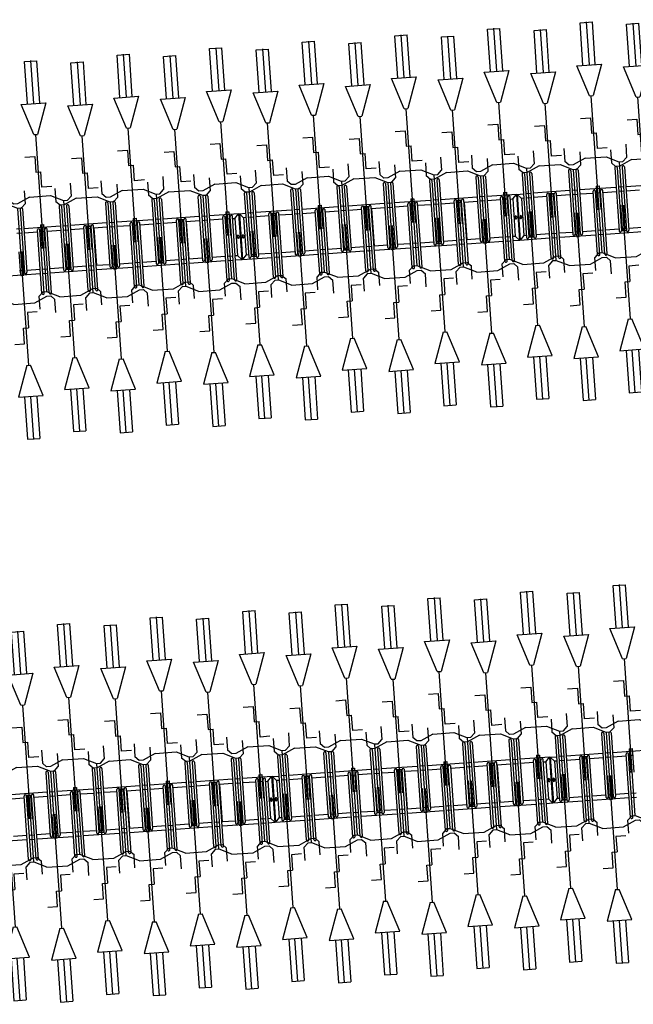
# Model space of a CAD drawing. Extents: x -410 to 7352, y -1401 to 655.
# Tile 140 of 185: x 457.41 to 462.37, y -71.05 to -63.1. Entities that reach past the tile are written whole.
import ezdxf

# ---------------------------------------------------------------- set-up
doc = ezdxf.new("R2010")
doc.units = 0
doc.header["$MEASUREMENT"] = 0
doc.linetypes.add('HIDDENX2', pattern=[0.75, 0.5, -0.25])
for name, color, linetype in [('MATEN-018', 8, 'Continuous'), ('TM_fietsparkeren hoog laag', 1, 'Continuous'), ('V_opsl_ob 12x25', 1, 'HIDDENX2')]:
    doc.layers.add(name, color=color, linetype=linetype)

# ---------------------------------------------------------------- blocks, each defined once
blk = doc.blocks.new('FIETSBAH')
at = {"layer": 'MATEN-018'}
for p, q in [((-49.9999, 1865.99576), (49.9999, 1865.99576)), ((-49.9999, 1522.78842), (-49.9999, 1865.99576)), ((0, 1870.19692), (0, 1521.9045)), ((49.9999, 1522.78842), (49.9999, 1865.99576)), ((-14.9987, 1271.905), (-99.9998, 1521.9045)), ((-99.9998, 1521.9045), (99.9998, 1521.9045)), ((99.9998, 1521.9045), (15.00124, 1271.905)), ((-14.9987, 1271.905), (15.00124, 1271.905)), ((0, 0), (0, 1271.905)), ((-99.9998, 1094.80858), (-19.99996, 1094.80858)), ((-19.99996, 1094.80858), (-19.99996, 969.63992)), ((-19.99996, 969.63992), (19.99996, 969.63992)), ((19.99996, 844.47126), (19.99996, 969.63992)), ((-249.9995, 861.51212), (-249.9995, 755.73128)), ((99.9998, 844.47126), (19.99996, 844.47126)), ((250.00204, 861.51212), (250.00204, 755.73128)), ((-218.0463, 724.51468), (-249.9995, 755.73128)), ((-185.46572, 724.51468), (-218.09456, 724.51468)), ((-85.21192, 771.5123), (-185.46572, 724.51468)), ((-85.21192, 771.5123), (85.21446, 771.5123)), ((85.21446, 771.5123), (185.46572, 724.51468)), ((185.46572, 724.51468), (218.0971, 724.51468)), ((218.0463, 724.51468), (250.00204, 755.73128)), ((-11.99896, 541.70072), (-11.99896, 349.9993)), ((-11.99896, 541.70072), (11.99896, 541.70072)), ((11.99896, 541.70072), (11.99896, 349.9993))]:
    blk.add_line(p, q, dxfattribs=at)
blk = doc.blocks.new('A$C703B710E')
at = {"layer": 'TM_fietsparkeren hoog laag'}
for p, q in [((-66670.4, -6374.5), (-66670.4, -6616.3)), ((-66635.4, -6507.8), (-66635.4, -6616.3)), ((-66335.4, -6616.3), (-66335.4, -6507.8)), ((-66300.4, -6803.8), (-66300.4, -6507.8)), ((-66830.9, -6616.3), (-66317.9, -6616.3)), ((-66830.9, -6635.3), (-66317.9, -6635.3)), ((-66830.9, -6676.3), (-66317.9, -6676.3)), ((-66670.4, -6635.3), (-66670.4, -6676.3)), ((-66635.4, -6635.3), (-66635.4, -6676.3)), ((-66335.4, -6676.3), (-66335.4, -6635.3)), ((-66320.4, -6676.3), (-66320.4, -6635.3)), ((-66315.4, -6676.3), (-66315.4, -6635.3)), ((-66830.9, -6695.3), (-66317.9, -6695.3)), ((-66670.4, -6695.3), (-66670.4, -6991.3)), ((-66635.4, -6695.3), (-66635.4, -6803.8)), ((-66335.4, -6803.8), (-66335.4, -6695.3)), ((-62117.1, -6745.3), (-62117.1, -7041.3)), ((-66139.9, -6803.8), (-66652.9, -6803.8)), ((-66139.9, -6822.8), (-66652.9, -6822.8)), ((-66635.4, -6822.8), (-66635.4, -6863.8)), ((-66335.4, -6863.8), (-66335.4, -6822.8)), ((-66300.4, -6863.8), (-66300.4, -6822.8)), ((-66139.9, -6863.8), (-66652.9, -6863.8)), ((-66139.9, -6882.8), (-66652.9, -6882.8)), ((-66635.4, -6882.8), (-66635.4, -6991.3)), ((-66335.4, -6991.3), (-66335.4, -6882.8)), ((-66300.4, -7178.8), (-66300.4, -6882.8)), ((-61586.6, -6913.8), (-62099.6, -6913.8)), ((-62082.1, -6872.8), (-62082.1, -6913.8)), ((-61782.1, -6913.8), (-61782.1, -6872.8)), ((-61747.1, -6913.8), (-61747.1, -6872.8)), ((-66830.9, -6991.3), (-66317.9, -6991.3)), ((-61586.6, -6932.8), (-62099.6, -6932.8)), ((-62082.1, -6932.8), (-62082.1, -7041.3)), ((-61782.1, -7041.3), (-61782.1, -6932.8)), ((-61747.1, -7228.8), (-61747.1, -6932.8)), ((-66830.9, -7010.3), (-66317.9, -7010.3)), ((-66830.9, -7051.3), (-66317.9, -7051.3)), ((-66830.9, -7070.3), (-66317.9, -7070.3)), ((-66670.4, -7010.3), (-66670.4, -7051.3)), ((-66670.4, -7070.3), (-66670.4, -7366.3)), ((-66635.4, -7010.3), (-66635.4, -7051.3)), ((-66635.4, -7070.3), (-66635.4, -7178.8)), ((-66335.4, -7051.3), (-66335.4, -7010.3)), ((-66335.4, -7178.8), (-66335.4, -7070.3)), ((-62277.6, -7041.3), (-61764.6, -7041.3)), ((-62277.6, -7060.3), (-61764.6, -7060.3)), ((-62117.1, -7060.3), (-62117.1, -7101.3)), ((-62082.1, -7060.3), (-62082.1, -7101.3)), ((-61782.1, -7101.3), (-61782.1, -7060.3)), ((-62277.6, -7101.3), (-61764.6, -7101.3)), ((-62277.6, -7120.3), (-61764.6, -7120.3)), ((-62117.1, -7120.3), (-62117.1, -7416.3)), ((-62082.1, -7120.3), (-62082.1, -7228.8)), ((-61782.1, -7228.8), (-61782.1, -7120.3)), ((-66655.4, -7238.8), (-66655.4, -7197.8)), ((-66139.9, -7178.8), (-66652.9, -7178.8)), ((-66139.9, -7197.8), (-66652.9, -7197.8)), ((-66650.4, -7238.8), (-66650.4, -7197.8)), ((-66635.4, -7197.8), (-66635.4, -7238.8)), ((-66335.4, -7238.8), (-66335.4, -7197.8)), ((-66300.4, -7238.8), (-66300.4, -7197.8)), ((-61586.6, -7228.8), (-62099.6, -7228.8)), ((-66139.9, -7238.8), (-66652.9, -7238.8)), ((-66139.9, -7257.8), (-66652.9, -7257.8)), ((-66635.4, -7257.8), (-66635.4, -7366.3)), ((-66335.4, -7366.3), (-66335.4, -7257.8)), ((-66300.4, -7553.4), (-66300.4, -7257.4)), ((-62102.1, -7288.8), (-62102.1, -7247.8)), ((-61586.6, -7247.8), (-62099.6, -7247.8)), ((-61586.6, -7288.8), (-62099.6, -7288.8)), ((-61586.6, -7307.8), (-62099.6, -7307.8)), ((-62097.1, -7288.8), (-62097.1, -7247.8)), ((-62082.1, -7247.8), (-62082.1, -7288.8)), ((-62082.1, -7307.8), (-62082.1, -7416.3)), ((-61782.1, -7288.8), (-61782.1, -7247.8)), ((-61782.1, -7416.3), (-61782.1, -7307.8)), ((-61747.1, -7288.8), (-61747.1, -7247.8)), ((-61747.1, -7603.4), (-61747.1, -7307.4)), ((-66830.9, -7366.3), (-66317.9, -7366.3)), ((-66830.9, -7385.3), (-66317.9, -7385.3)), ((-66670.4, -7385.3), (-66670.4, -7426.3)), ((-66635.4, -7385.3), (-66635.4, -7426.3)), ((-66335.4, -7426.3), (-66335.4, -7385.3)), ((-66320.4, -7426.3), (-66320.4, -7385.3)), ((-66315.4, -7426.3), (-66315.4, -7385.3)), ((-66830.9, -7426.3), (-66317.9, -7426.3)), ((-66830.9, -7445.3), (-66317.9, -7445.3)), ((-66670.4, -7444.9), (-66670.4, -7740.9)), ((-66332.4, -7445.8), (-66638.4, -7445.8)), ((-66635.4, -7444.9), (-66635.4, -7553.4)), ((-66635.4, -7445.3), (-66635.4, -7445.8)), ((-66335.4, -7553.4), (-66335.4, -7444.9)), ((-66335.4, -7445.8), (-66335.4, -7445.3)), ((-62277.6, -7416.3), (-61764.6, -7416.3)), ((-62277.6, -7435.3), (-61764.6, -7435.3)), ((-62117.1, -7435.3), (-62117.1, -7476.3)), ((-62082.1, -7435.3), (-62082.1, -7476.3)), ((-61782.1, -7476.3), (-61782.1, -7435.3)), ((-61767.1, -7476.3), (-61767.1, -7435.3)), ((-61762.1, -7476.3), (-61762.1, -7435.3)), ((-66139.9, -7553.8), (-66652.9, -7553.8)), ((-62277.6, -7476.3), (-61764.6, -7476.3)), ((-62277.6, -7495.3), (-61764.6, -7495.3)), ((-62117.1, -7494.9), (-62117.1, -7790.9)), ((-61779.1, -7495.8), (-62085.1, -7495.8)), ((-62082.1, -7494.9), (-62082.1, -7603.4)), ((-62082.1, -7495.3), (-62082.1, -7495.8)), ((-61782.1, -7603.4), (-61782.1, -7494.9)), ((-61782.1, -7495.8), (-61782.1, -7495.3)), ((-66139.9, -7572.8), (-66652.9, -7572.8)), ((-66139.9, -7613.8), (-66652.9, -7613.8)), ((-66139.9, -7632.8), (-66652.9, -7632.8)), ((-66635.4, -7572.8), (-66635.4, -7613.8)), ((-66635.4, -7632.4), (-66635.4, -7740.9)), ((-66635.4, -7632.8), (-66635.4, -7741.3)), ((-66335.4, -7613.8), (-66335.4, -7572.8)), ((-66335.4, -7741.3), (-66335.4, -7632.8)), ((-66300.4, -7613.8), (-66300.4, -7572.8)), ((-66300.4, -7928.8), (-66300.4, -7632.8)), ((-61586.6, -7603.8), (-62099.6, -7603.8)), ((-61586.6, -7622.8), (-62099.6, -7622.8)), ((-62082.1, -7622.8), (-62082.1, -7663.8)), ((-61782.1, -7663.8), (-61782.1, -7622.8)), ((-61747.1, -7663.8), (-61747.1, -7622.8)), ((-61586.6, -7663.8), (-62099.6, -7663.8)), ((-61586.6, -7682.8), (-62099.6, -7682.8)), ((-62082.1, -7682.4), (-62082.1, -7790.9)), ((-62082.1, -7682.8), (-62082.1, -7791.3)), ((-61782.1, -7791.3), (-61782.1, -7682.8)), ((-61747.1, -7978.8), (-61747.1, -7682.8)), ((-66830.9, -7741.3), (-66317.9, -7741.3)), ((-66830.9, -7760.3), (-66317.9, -7760.3)), ((-66670.4, -7760.3), (-66670.4, -7801.3)), ((-66635.4, -7760.3), (-66635.4, -7801.3)), ((-66335.4, -7801.3), (-66335.4, -7760.3)), ((-62277.6, -7791.3), (-61764.6, -7791.3)), ((-66830.9, -7801.3), (-66317.9, -7801.3)), ((-66830.9, -7820.3), (-66317.9, -7820.3)), ((-66670.4, -7820.3), (-66670.4, -8116.3)), ((-66635.4, -7820.3), (-66635.4, -7928.8)), ((-66335.4, -7928.8), (-66335.4, -7820.3)), ((-62277.6, -7810.3), (-61764.6, -7810.3)), ((-62277.6, -7851.3), (-61764.6, -7851.3)), ((-62277.6, -7870.3), (-61764.6, -7870.3)), ((-62117.1, -7810.3), (-62117.1, -7851.3)), ((-62117.1, -7870.3), (-62117.1, -8166.3)), ((-62082.1, -7810.3), (-62082.1, -7851.3)), ((-62082.1, -7870.3), (-62082.1, -7978.8)), ((-61782.1, -7851.3), (-61782.1, -7810.3)), ((-61782.1, -7978.8), (-61782.1, -7870.3)), ((-66655.4, -7988.8), (-66655.4, -7947.8)), ((-66139.9, -7928.8), (-66652.9, -7928.8)), ((-66139.9, -7947.8), (-66652.9, -7947.8)), ((-66650.4, -7988.8), (-66650.4, -7947.8)), ((-66635.4, -7947.8), (-66635.4, -7988.8)), ((-66335.4, -7988.8), (-66335.4, -7947.8)), ((-66300.4, -7988.8), (-66300.4, -7947.8)), ((-66139.9, -7988.8), (-66652.9, -7988.8)), ((-66139.9, -8007.8), (-66652.9, -8007.8)), ((-66635.4, -8007.8), (-66635.4, -8116.3)), ((-66335.4, -8116.3), (-66335.4, -8007.8)), ((-66300.4, -8303.4), (-66300.4, -8007.4)), ((-62102.1, -8038.8), (-62102.1, -7997.8)), ((-61586.6, -7978.8), (-62099.6, -7978.8)), ((-61586.6, -7997.8), (-62099.6, -7997.8)), ((-62097.1, -8038.8), (-62097.1, -7997.8)), ((-62082.1, -7997.8), (-62082.1, -8038.8)), ((-61782.1, -8038.8), (-61782.1, -7997.8)), ((-61747.1, -8038.8), (-61747.1, -7997.8)), ((-61586.6, -8038.8), (-62099.6, -8038.8)), ((-61586.6, -8057.8), (-62099.6, -8057.8)), ((-62082.1, -8057.8), (-62082.1, -8166.3)), ((-61782.1, -8166.3), (-61782.1, -8057.8)), ((-61747.1, -8353.4), (-61747.1, -8057.4)), ((-66830.9, -8116.3), (-66317.9, -8116.3)), ((-66830.9, -8135.3), (-66317.9, -8135.3)), ((-66830.9, -8176.3), (-66317.9, -8176.3)), ((-66670.4, -8135.3), (-66670.4, -8176.3)), ((-66635.4, -8135.3), (-66635.4, -8176.3)), ((-66335.4, -8176.3), (-66335.4, -8135.3)), ((-66320.4, -8176.3), (-66320.4, -8135.3)), ((-66315.4, -8176.3), (-66315.4, -8135.3)), ((-62277.6, -8166.3), (-61764.6, -8166.3)), ((-62277.6, -8185.3), (-61764.6, -8185.3)), ((-62117.1, -8185.3), (-62117.1, -8226.3)), ((-62082.1, -8185.3), (-62082.1, -8226.3)), ((-61782.1, -8226.3), (-61782.1, -8185.3)), ((-61767.1, -8226.3), (-61767.1, -8185.3)), ((-61762.1, -8226.3), (-61762.1, -8185.3)), ((-66830.9, -8195.3), (-66317.9, -8195.3)), ((-66670.4, -8194.9), (-66670.4, -8490.9)), ((-66332.4, -8195.8), (-66638.4, -8195.8)), ((-66635.4, -8194.9), (-66635.4, -8303.4)), ((-66635.4, -8195.3), (-66635.4, -8195.8)), ((-66335.4, -8303.4), (-66335.4, -8194.9)), ((-66335.4, -8195.8), (-66335.4, -8195.3)), ((-62277.6, -8226.3), (-61764.6, -8226.3)), ((-62277.6, -8245.3), (-61764.6, -8245.3)), ((-62117.1, -8244.9), (-62117.1, -8540.9)), ((-61779.1, -8245.8), (-62085.1, -8245.8)), ((-62082.1, -8244.9), (-62082.1, -8353.4)), ((-62082.1, -8245.3), (-62082.1, -8245.8)), ((-61782.1, -8353.4), (-61782.1, -8244.9)), ((-61782.1, -8245.8), (-61782.1, -8245.3)), ((-66139.9, -8303.8), (-66652.9, -8303.8)), ((-66139.9, -8322.8), (-66652.9, -8322.8)), ((-66635.4, -8322.8), (-66635.4, -8363.8)), ((-66335.4, -8363.8), (-66335.4, -8322.8)), ((-66300.4, -8363.8), (-66300.4, -8322.8)), ((-66139.9, -8363.8), (-66652.9, -8363.8)), ((-66139.9, -8382.8), (-66652.9, -8382.8)), ((-66635.4, -8382.4), (-66635.4, -8490.9)), ((-66335.4, -8491.3), (-66335.4, -8382.8)), ((-66300.4, -8624.5), (-66300.4, -8382.8)), ((-61586.6, -8353.8), (-62099.6, -8353.8)), ((-61586.6, -8372.8), (-62099.6, -8372.8)), ((-61586.6, -8413.8), (-62099.6, -8413.8)), ((-62082.1, -8372.8), (-62082.1, -8413.8)), ((-61782.1, -8413.8), (-61782.1, -8372.8)), ((-61747.1, -8413.8), (-61747.1, -8372.8)), ((-66830.9, -8491.3), (-66317.9, -8491.3)), ((-61586.6, -8432.8), (-62099.6, -8432.8)), ((-62082.1, -8432.4), (-62082.1, -8540.9)), ((-61782.1, -8541.3), (-61782.1, -8432.8)), ((-61747.1, -8674.5), (-61747.1, -8432.8)), ((-66830.9, -8510.3), (-66317.9, -8510.3)), ((-66830.9, -8551.3), (-66317.9, -8551.3)), ((-66830.9, -8570.3), (-66317.9, -8570.3)), ((-66670.4, -8510.3), (-66670.4, -8551.3)), ((-66670.4, -8570.3), (-66670.4, -8624.5)), ((-66635.4, -8510.3), (-66635.4, -8551.3)), ((-66635.4, -8570.3), (-66635.4, -8589.5)), ((-66335.4, -8551.3), (-66335.4, -8510.3)), ((-66335.4, -8570.3), (-66335.4, -8589.5)), ((-62277.6, -8541.3), (-61764.6, -8541.3)), ((-62277.6, -8560.3), (-61764.6, -8560.3)), ((-62117.1, -8560.3), (-62117.1, -8601.3)), ((-62082.1, -8560.3), (-62082.1, -8601.3)), ((-61782.1, -8601.3), (-61782.1, -8560.3)), ((-66635.2, -8589.5), (-66670.4, -8621.5)), ((-66300.4, -8621.5), (-66670.4, -8621.5)), ((-66300.4, -8624.5), (-66670.4, -8624.5)), ((-66300.4, -8624.5), (-66670.4, -8624.5)), ((-66670.4, -8624.5), (-66670.4, -8866.3)), ((-66300.4, -8624.5), (-66670.4, -8624.5)), ((-66300.4, -8627.5), (-66670.4, -8627.5)), ((-66635.2, -8659.5), (-66670.4, -8627.5)), ((-66335.4, -8589.5), (-66635.4, -8589.5)), ((-66635.4, -8659.5), (-66635.4, -8678.8)), ((-66335.4, -8659.5), (-66635.4, -8659.5)), ((-66478.9, -8598.5), (-66491.9, -8598.5)), ((-66478.9, -8610.5), (-66491.9, -8610.5)), ((-66478.9, -8638.5), (-66491.9, -8638.5)), ((-66478.9, -8650.5), (-66491.9, -8650.5)), ((-66335.4, -8589.5), (-66300.4, -8621.5)), ((-66335.4, -8659.5), (-66300.4, -8627.5)), ((-66335.4, -8678.8), (-66335.4, -8659.5)), ((-66300.4, -8624.5), (-66300.4, -8678.8)), ((-62277.6, -8601.3), (-61764.6, -8601.3)), ((-62277.6, -8620.3), (-61764.6, -8620.3)), ((-62117.1, -8620.3), (-62117.1, -8674.5)), ((-62081.9, -8639.5), (-62117.1, -8671.5)), ((-62082.1, -8620.3), (-62082.1, -8639.5)), ((-61782.1, -8639.5), (-62082.1, -8639.5)), ((-61925.6, -8648.5), (-61938.6, -8648.5)), ((-61925.6, -8660.5), (-61938.6, -8660.5)), ((-61782.1, -8620.3), (-61782.1, -8639.5)), ((-61782.1, -8639.5), (-61747.1, -8671.5)), ((-66655.4, -8738.8), (-66655.4, -8697.8)), ((-66139.9, -8678.8), (-66652.9, -8678.8)), ((-66139.9, -8697.8), (-66652.9, -8697.8)), ((-66139.9, -8738.8), (-66652.9, -8738.8)), ((-66650.4, -8738.8), (-66650.4, -8697.8)), ((-66635.4, -8697.8), (-66635.4, -8738.8)), ((-66335.4, -8738.8), (-66335.4, -8697.8)), ((-66300.4, -8738.8), (-66300.4, -8697.8)), ((-61747.1, -8671.5), (-62117.1, -8671.5)), ((-61747.1, -8674.5), (-62117.1, -8674.5)), ((-61747.1, -8674.5), (-62117.1, -8674.5)), ((-62117.1, -8674.5), (-62117.1, -8916.3)), ((-61747.1, -8674.5), (-62117.1, -8674.5)), ((-61747.1, -8677.5), (-62117.1, -8677.5)), ((-62081.9, -8709.5), (-62117.1, -8677.5)), ((-62102.1, -8788.8), (-62102.1, -8747.8)), ((-61586.6, -8728.8), (-62099.6, -8728.8)), ((-61586.6, -8747.8), (-62099.6, -8747.8)), ((-62097.1, -8788.8), (-62097.1, -8747.8)), ((-62082.1, -8709.5), (-62082.1, -8728.8)), ((-61782.1, -8709.5), (-62082.1, -8709.5)), ((-62082.1, -8747.8), (-62082.1, -8788.8)), ((-61925.6, -8688.5), (-61938.6, -8688.5)), ((-61925.6, -8700.5), (-61938.6, -8700.5)), ((-61782.1, -8709.5), (-61747.1, -8677.5)), ((-61782.1, -8728.8), (-61782.1, -8709.5)), ((-61782.1, -8788.8), (-61782.1, -8747.8)), ((-61747.1, -8674.5), (-61747.1, -8728.8)), ((-61747.1, -8788.8), (-61747.1, -8747.8)), ((-66139.9, -8757.8), (-66652.9, -8757.8)), ((-66635.4, -8757.8), (-66635.4, -8866.3)), ((-66335.4, -8866.3), (-66335.4, -8757.8)), ((-66300.4, -9053.8), (-66300.4, -8757.8)), ((-61586.6, -8788.8), (-62099.6, -8788.8)), ((-61586.6, -8807.8), (-62099.6, -8807.8)), ((-62082.1, -8807.8), (-62082.1, -8916.3)), ((-61782.1, -8916.3), (-61782.1, -8807.8)), ((-61747.1, -9103.8), (-61747.1, -8807.8)), ((-66830.9, -8866.3), (-66317.9, -8866.3)), ((-66830.9, -8885.3), (-66317.9, -8885.3)), ((-66670.4, -8885.3), (-66670.4, -8926.3)), ((-66635.4, -8885.3), (-66635.4, -8926.3)), ((-66335.4, -8926.3), (-66335.4, -8885.3)), ((-66320.4, -8926.3), (-66320.4, -8885.3)), ((-66315.4, -8926.3), (-66315.4, -8885.3)), ((-66830.9, -8926.3), (-66317.9, -8926.3)), ((-66830.9, -8945.3), (-66317.9, -8945.3)), ((-66670.4, -8945.3), (-66670.4, -9241.3)), ((-66635.4, -8945.3), (-66635.4, -9053.8)), ((-66335.4, -9053.8), (-66335.4, -8945.3)), ((-62277.6, -8916.3), (-61764.6, -8916.3)), ((-62277.6, -8935.3), (-61764.6, -8935.3)), ((-62277.6, -8976.3), (-61764.6, -8976.3)), ((-62117.1, -8935.3), (-62117.1, -8976.3)), ((-62082.1, -8935.3), (-62082.1, -8976.3)), ((-61782.1, -8976.3), (-61782.1, -8935.3)), ((-61767.1, -8976.3), (-61767.1, -8935.3)), ((-61762.1, -8976.3), (-61762.1, -8935.3)), ((-66139.9, -9053.8), (-66652.9, -9053.8)), ((-62277.6, -8995.3), (-61764.6, -8995.3)), ((-62117.1, -8995.3), (-62117.1, -9291.3)), ((-62082.1, -8995.3), (-62082.1, -9103.8)), ((-61782.1, -9103.8), (-61782.1, -8995.3)), ((-66139.9, -9072.8), (-66652.9, -9072.8)), ((-66139.9, -9113.8), (-66652.9, -9113.8)), ((-66139.9, -9132.8), (-66652.9, -9132.8)), ((-66635.4, -9072.8), (-66635.4, -9113.8)), ((-66635.4, -9132.8), (-66635.4, -9241.3)), ((-66335.4, -9113.8), (-66335.4, -9072.8)), ((-66335.4, -9241.3), (-66335.4, -9132.8)), ((-66300.4, -9113.8), (-66300.4, -9072.8)), ((-66300.4, -9428.8), (-66300.4, -9132.8)), ((-61586.6, -9103.8), (-62099.6, -9103.8)), ((-61586.6, -9122.8), (-62099.6, -9122.8)), ((-62082.1, -9122.8), (-62082.1, -9163.8)), ((-61782.1, -9163.8), (-61782.1, -9122.8)), ((-61747.1, -9163.8), (-61747.1, -9122.8)), ((-61586.6, -9163.8), (-62099.6, -9163.8)), ((-61586.6, -9182.8), (-62099.6, -9182.8)), ((-62082.1, -9182.8), (-62082.1, -9291.3)), ((-61782.1, -9291.3), (-61782.1, -9182.8)), ((-61747.1, -9478.8), (-61747.1, -9182.8)), ((-66830.9, -9241.3), (-66317.9, -9241.3)), ((-66830.9, -9260.3), (-66317.9, -9260.3)), ((-66830.9, -9301.3), (-66317.9, -9301.3)), ((-66670.4, -9260.3), (-66670.4, -9301.3)), ((-66635.4, -9260.3), (-66635.4, -9301.3)), ((-66335.4, -9301.3), (-66335.4, -9260.3)), ((-62277.6, -9291.3), (-61764.6, -9291.3)), ((-66830.9, -9320.3), (-66317.9, -9320.3)), ((-66670.4, -9320.3), (-66670.4, -9616.3)), ((-66635.4, -9320.3), (-66635.4, -9428.8)), ((-66335.4, -9428.8), (-66335.4, -9320.3)), ((-62277.6, -9310.3), (-61764.6, -9310.3)), ((-62277.6, -9351.3), (-61764.6, -9351.3)), ((-62277.6, -9370.3), (-61764.6, -9370.3)), ((-62117.1, -9310.3), (-62117.1, -9351.3)), ((-62117.1, -9370.3), (-62117.1, -9666.3)), ((-62082.1, -9310.3), (-62082.1, -9351.3)), ((-62082.1, -9370.3), (-62082.1, -9478.8)), ((-61782.1, -9351.3), (-61782.1, -9310.3)), ((-61782.1, -9478.8), (-61782.1, -9370.3)), ((-66655.4, -9488.8), (-66655.4, -9447.8)), ((-66139.9, -9428.8), (-66652.9, -9428.8)), ((-66139.9, -9447.8), (-66652.9, -9447.8)), ((-66650.4, -9488.8), (-66650.4, -9447.8)), ((-66635.4, -9447.8), (-66635.4, -9488.8)), ((-66335.4, -9488.8), (-66335.4, -9447.8)), ((-66300.4, -9488.8), (-66300.4, -9447.8)), ((-66139.9, -9488.8), (-66652.9, -9488.8)), ((-66139.9, -9507.8), (-66652.9, -9507.8)), ((-66635.4, -9507.8), (-66635.4, -9616.3)), ((-66335.4, -9616.3), (-66335.4, -9507.8)), ((-66300.4, -9803.4), (-66300.4, -9507.4)), ((-62102.1, -9538.8), (-62102.1, -9497.8)), ((-61586.6, -9478.8), (-62099.6, -9478.8)), ((-61586.6, -9497.8), (-62099.6, -9497.8)), ((-61586.6, -9538.8), (-62099.6, -9538.8)), ((-62097.1, -9538.8), (-62097.1, -9497.8)), ((-62082.1, -9497.8), (-62082.1, -9538.8)), ((-61782.1, -9538.8), (-61782.1, -9497.8)), ((-61747.1, -9538.8), (-61747.1, -9497.8)), ((-66830.9, -9616.3), (-66317.9, -9616.3)), ((-61586.6, -9557.8), (-62099.6, -9557.8)), ((-62082.1, -9557.8), (-62082.1, -9666.3)), ((-61782.1, -9666.3), (-61782.1, -9557.8)), ((-61747.1, -9853.4), (-61747.1, -9557.4)), ((-66830.9, -9635.3), (-66317.9, -9635.3)), ((-66830.9, -9676.3), (-66317.9, -9676.3)), ((-66830.9, -9695.3), (-66317.9, -9695.3)), ((-66670.4, -9635.3), (-66670.4, -9676.3)), ((-66670.4, -9694.9), (-66670.4, -9990.9)), ((-66332.4, -9695.8), (-66638.4, -9695.8)), ((-66635.4, -9635.3), (-66635.4, -9676.3)), ((-66635.4, -9694.9), (-66635.4, -9803.4)), ((-66635.4, -9695.3), (-66635.4, -9695.8)), ((-66335.4, -9676.3), (-66335.4, -9635.3)), ((-66335.4, -9803.4), (-66335.4, -9694.9)), ((-66335.4, -9695.8), (-66335.4, -9695.3)), ((-66320.4, -9676.3), (-66320.4, -9635.3)), ((-66315.4, -9676.3), (-66315.4, -9635.3)), ((-62277.6, -9666.3), (-61764.6, -9666.3)), ((-62277.6, -9685.3), (-61764.6, -9685.3)), ((-62117.1, -9685.3), (-62117.1, -9726.3)), ((-62082.1, -9685.3), (-62082.1, -9726.3)), ((-61782.1, -9726.3), (-61782.1, -9685.3)), ((-61767.1, -9726.3), (-61767.1, -9685.3)), ((-61762.1, -9726.3), (-61762.1, -9685.3)), ((-62277.6, -9726.3), (-61764.6, -9726.3)), ((-62277.6, -9745.3), (-61764.6, -9745.3)), ((-62117.1, -9744.9), (-62117.1, -10040.9)), ((-61779.1, -9745.8), (-62085.1, -9745.8)), ((-62082.1, -9744.9), (-62082.1, -9853.4)), ((-62082.1, -9745.3), (-62082.1, -9745.8)), ((-61782.1, -9853.4), (-61782.1, -9744.9)), ((-61782.1, -9745.8), (-61782.1, -9745.3)), ((-66139.9, -9803.8), (-66652.9, -9803.8)), ((-66139.9, -9822.8), (-66652.9, -9822.8)), ((-66635.4, -9822.8), (-66635.4, -9863.8)), ((-66335.4, -9863.8), (-66335.4, -9822.8)), ((-66300.4, -9863.8), (-66300.4, -9822.8)), ((-61586.6, -9853.8), (-62099.6, -9853.8)), ((-66139.9, -9863.8), (-66652.9, -9863.8)), ((-66139.9, -9882.8), (-66652.9, -9882.8)), ((-66635.4, -9882.4), (-66635.4, -9990.9)), ((-66635.4, -9882.8), (-66635.4, -9991.3)), ((-66335.4, -9991.3), (-66335.4, -9882.8)), ((-66300.4, -10178.8), (-66300.4, -9882.8)), ((-61586.6, -9872.8), (-62099.6, -9872.8)), ((-61586.6, -9913.8), (-62099.6, -9913.8)), ((-61586.6, -9932.8), (-62099.6, -9932.8)), ((-62082.1, -9872.8), (-62082.1, -9913.8)), ((-62082.1, -9932.4), (-62082.1, -10040.9)), ((-62082.1, -9932.8), (-62082.1, -10041.3)), ((-61782.1, -9913.8), (-61782.1, -9872.8)), ((-61782.1, -10041.3), (-61782.1, -9932.8)), ((-61747.1, -9913.8), (-61747.1, -9872.8)), ((-61747.1, -10228.8), (-61747.1, -9932.8)), ((-66830.9, -9991.3), (-66317.9, -9991.3)), ((-66830.9, -10010.3), (-66317.9, -10010.3)), ((-66670.4, -10010.3), (-66670.4, -10051.3)), ((-66635.4, -10010.3), (-66635.4, -10051.3)), ((-66335.4, -10051.3), (-66335.4, -10010.3)), ((-66830.9, -10051.3), (-66317.9, -10051.3)), ((-66830.9, -10070.3), (-66317.9, -10070.3)), ((-66670.4, -10070.3), (-66670.4, -10366.3)), ((-66635.4, -10070.3), (-66635.4, -10178.8)), ((-66335.4, -10178.8), (-66335.4, -10070.3)), ((-62277.6, -10041.3), (-61764.6, -10041.3)), ((-62277.6, -10060.3), (-61764.6, -10060.3)), ((-62117.1, -10060.3), (-62117.1, -10101.3)), ((-62082.1, -10060.3), (-62082.1, -10101.3)), ((-61782.1, -10101.3), (-61782.1, -10060.3)), ((-66139.9, -10178.8), (-66652.9, -10178.8)), ((-62277.6, -10101.3), (-61764.6, -10101.3)), ((-62277.6, -10120.3), (-61764.6, -10120.3)), ((-62117.1, -10120.3), (-62117.1, -10416.3)), ((-62082.1, -10120.3), (-62082.1, -10228.8)), ((-61782.1, -10228.8), (-61782.1, -10120.3)), ((-66655.4, -10238.8), (-66655.4, -10197.8)), ((-66139.9, -10197.8), (-66652.9, -10197.8)), ((-66139.9, -10238.8), (-66652.9, -10238.8)), ((-66139.9, -10257.8), (-66652.9, -10257.8)), ((-66650.4, -10238.8), (-66650.4, -10197.8)), ((-66635.4, -10197.8), (-66635.4, -10238.8)), ((-66635.4, -10257.8), (-66635.4, -10366.3)), ((-66335.4, -10238.8), (-66335.4, -10197.8)), ((-66335.4, -10366.3), (-66335.4, -10257.8)), ((-66300.4, -10238.8), (-66300.4, -10197.8)), ((-66300.4, -10553.4), (-66300.4, -10257.4)), ((-62102.1, -10288.8), (-62102.1, -10247.8)), ((-61586.6, -10228.8), (-62099.6, -10228.8)), ((-61586.6, -10247.8), (-62099.6, -10247.8)), ((-62097.1, -10288.8), (-62097.1, -10247.8)), ((-62082.1, -10247.8), (-62082.1, -10288.8)), ((-61782.1, -10288.8), (-61782.1, -10247.8)), ((-61747.1, -10288.8), (-61747.1, -10247.8)), ((-61586.6, -10288.8), (-62099.6, -10288.8)), ((-61586.6, -10307.8), (-62099.6, -10307.8)), ((-62082.1, -10307.8), (-62082.1, -10416.3)), ((-61782.1, -10416.3), (-61782.1, -10307.8)), ((-61747.1, -10603.4), (-61747.1, -10307.4)), ((-66830.9, -10366.3), (-66317.9, -10366.3)), ((-66830.9, -10385.3), (-66317.9, -10385.3)), ((-66670.4, -10385.3), (-66670.4, -10426.3)), ((-66635.4, -10385.3), (-66635.4, -10426.3)), ((-66335.4, -10426.3), (-66335.4, -10385.3)), ((-66320.4, -10426.3), (-66320.4, -10385.3)), ((-66315.4, -10426.3), (-66315.4, -10385.3)), ((-62277.6, -10416.3), (-61764.6, -10416.3)), ((-66830.9, -10426.3), (-66317.9, -10426.3)), ((-66830.9, -10445.3), (-66317.9, -10445.3)), ((-66670.4, -10444.9), (-66670.4, -10740.9)), ((-66332.4, -10445.8), (-66638.4, -10445.8)), ((-66635.4, -10444.9), (-66635.4, -10553.4)), ((-66635.4, -10445.3), (-66635.4, -10445.8)), ((-66335.4, -10553.4), (-66335.4, -10444.9)), ((-66335.4, -10445.8), (-66335.4, -10445.3)), ((-62277.6, -10435.3), (-61764.6, -10435.3)), ((-62277.6, -10476.3), (-61764.6, -10476.3)), ((-62277.6, -10495.3), (-61764.6, -10495.3)), ((-62117.1, -10435.3), (-62117.1, -10476.3)), ((-62117.1, -10494.9), (-62117.1, -10790.9)), ((-61779.1, -10495.8), (-62085.1, -10495.8)), ((-62082.1, -10435.3), (-62082.1, -10476.3)), ((-62082.1, -10494.9), (-62082.1, -10603.4)), ((-62082.1, -10495.3), (-62082.1, -10495.8)), ((-61782.1, -10476.3), (-61782.1, -10435.3)), ((-61782.1, -10603.4), (-61782.1, -10494.9)), ((-61782.1, -10495.8), (-61782.1, -10495.3)), ((-61767.1, -10476.3), (-61767.1, -10435.3)), ((-61762.1, -10476.3), (-61762.1, -10435.3)), ((-66139.9, -10553.8), (-66652.9, -10553.8)), ((-66139.9, -10572.8), (-66652.9, -10572.8)), ((-66635.4, -10572.8), (-66635.4, -10613.8)), ((-66335.4, -10613.8), (-66335.4, -10572.8)), ((-66300.4, -10613.8), (-66300.4, -10572.8)), ((-66139.9, -10613.8), (-66652.9, -10613.8)), ((-66139.9, -10632.8), (-66652.9, -10632.8)), ((-66635.4, -10632.4), (-66635.4, -10740.9)), ((-66335.4, -10741.3), (-66335.4, -10632.8)), ((-66300.4, -10874.5), (-66300.4, -10632.8)), ((-61586.6, -10603.8), (-62099.6, -10603.8)), ((-61586.6, -10622.8), (-62099.6, -10622.8)), ((-62082.1, -10622.8), (-62082.1, -10663.8)), ((-61782.1, -10663.8), (-61782.1, -10622.8)), ((-61747.1, -10663.8), (-61747.1, -10622.8)), ((-61586.6, -10663.8), (-62099.6, -10663.8)), ((-61586.6, -10682.8), (-62099.6, -10682.8)), ((-62082.1, -10682.4), (-62082.1, -10790.9)), ((-61782.1, -10791.3), (-61782.1, -10682.8)), ((-61747.1, -10924.5), (-61747.1, -10682.8)), ((-66830.9, -10741.3), (-66317.9, -10741.3)), ((-66830.9, -10760.3), (-66317.9, -10760.3)), ((-66830.9, -10801.3), (-66317.9, -10801.3)), ((-66670.4, -10760.3), (-66670.4, -10801.3)), ((-66635.4, -10760.3), (-66635.4, -10801.3)), ((-66335.4, -10801.3), (-66335.4, -10760.3)), ((-62277.6, -10791.3), (-61764.6, -10791.3)), ((-62277.6, -10810.3), (-61764.6, -10810.3)), ((-62117.1, -10810.3), (-62117.1, -10851.3)), ((-62082.1, -10810.3), (-62082.1, -10851.3)), ((-61782.1, -10851.3), (-61782.1, -10810.3)), ((-66830.9, -10820.3), (-66317.9, -10820.3)), ((-66670.4, -10820.3), (-66670.4, -10874.5)), ((-66635.2, -10839.5), (-66670.4, -10871.5)), ((-66300.4, -10871.5), (-66670.4, -10871.5)), ((-66300.4, -10874.5), (-66670.4, -10874.5)), ((-66300.4, -10874.5), (-66670.4, -10874.5)), ((-66670.4, -10874.5), (-66670.4, -11116.3)), ((-66300.4, -10874.5), (-66670.4, -10874.5)), ((-66300.4, -10877.5), (-66670.4, -10877.5)), ((-66635.2, -10909.5), (-66670.4, -10877.5)), ((-66635.4, -10820.3), (-66635.4, -10839.5)), ((-66335.4, -10839.5), (-66635.4, -10839.5)), ((-66478.9, -10848.5), (-66491.9, -10848.5)), ((-66478.9, -10860.5), (-66491.9, -10860.5)), ((-66478.9, -10888.5), (-66491.9, -10888.5)), ((-66335.4, -10820.3), (-66335.4, -10839.5)), ((-66335.4, -10839.5), (-66300.4, -10871.5)), ((-66335.4, -10909.5), (-66300.4, -10877.5)), ((-66300.4, -10874.5), (-66300.4, -10928.8)), ((-62277.6, -10851.3), (-61764.6, -10851.3)), ((-62277.6, -10870.3), (-61764.6, -10870.3)), ((-62117.1, -10870.3), (-62117.1, -10924.5)), ((-62081.9, -10889.5), (-62117.1, -10921.5)), ((-62082.1, -10870.3), (-62082.1, -10889.5)), ((-61782.1, -10889.5), (-62082.1, -10889.5)), ((-61782.1, -10870.3), (-61782.1, -10889.5)), ((-61782.1, -10889.5), (-61747.1, -10921.5)), ((-66655.4, -10988.8), (-66655.4, -10947.8)), ((-66139.9, -10928.8), (-66652.9, -10928.8)), ((-66139.9, -10947.8), (-66652.9, -10947.8)), ((-66650.4, -10988.8), (-66650.4, -10947.8)), ((-66635.4, -10909.5), (-66635.4, -10928.8)), ((-66335.4, -10909.5), (-66635.4, -10909.5)), ((-66635.4, -10947.8), (-66635.4, -10988.8)), ((-66478.9, -10900.5), (-66491.9, -10900.5)), ((-66335.4, -10928.8), (-66335.4, -10909.5)), ((-66335.4, -10988.8), (-66335.4, -10947.8)), ((-66300.4, -10988.8), (-66300.4, -10947.8)), ((-61747.1, -10921.5), (-62117.1, -10921.5)), ((-61747.1, -10924.5), (-62117.1, -10924.5)), ((-61747.1, -10924.5), (-62117.1, -10924.5)), ((-62117.1, -10924.5), (-62117.1, -11166.3)), ((-61747.1, -10924.5), (-62117.1, -10924.5)), ((-61747.1, -10927.5), (-62117.1, -10927.5)), ((-62081.9, -10959.5), (-62117.1, -10927.5)), ((-62082.1, -10959.5), (-62082.1, -10978.8)), ((-61782.1, -10959.5), (-62082.1, -10959.5)), ((-61925.6, -10898.5), (-61938.6, -10898.5)), ((-61925.6, -10910.5), (-61938.6, -10910.5)), ((-61925.6, -10938.5), (-61938.6, -10938.5)), ((-61925.6, -10950.5), (-61938.6, -10950.5)), ((-61782.1, -10959.5), (-61747.1, -10927.5)), ((-61782.1, -10978.8), (-61782.1, -10959.5)), ((-61747.1, -10924.5), (-61747.1, -10978.8)), ((-66139.9, -10988.8), (-66652.9, -10988.8)), ((-66139.9, -11007.8), (-66652.9, -11007.8)), ((-66635.4, -11007.8), (-66635.4, -11116.3)), ((-66335.4, -11116.3), (-66335.4, -11007.8)), ((-66300.4, -11303.8), (-66300.4, -11007.8)), ((-62102.1, -11038.8), (-62102.1, -10997.8)), ((-61586.6, -10978.8), (-62099.6, -10978.8)), ((-61586.6, -10997.8), (-62099.6, -10997.8)), ((-61586.6, -11038.8), (-62099.6, -11038.8)), ((-62097.1, -11038.8), (-62097.1, -10997.8)), ((-62082.1, -10997.8), (-62082.1, -11038.8)), ((-61782.1, -11038.8), (-61782.1, -10997.8)), ((-61747.1, -11038.8), (-61747.1, -10997.8)), ((-66830.9, -11116.3), (-66317.9, -11116.3)), ((-61586.6, -11057.8), (-62099.6, -11057.8)), ((-62082.1, -11057.8), (-62082.1, -11166.3)), ((-61782.1, -11166.3), (-61782.1, -11057.8)), ((-61747.1, -11353.8), (-61747.1, -11057.8)), ((-66830.9, -11135.3), (-66317.9, -11135.3)), ((-66830.9, -11176.3), (-66317.9, -11176.3)), ((-66830.9, -11195.3), (-66317.9, -11195.3)), ((-66670.4, -11135.3), (-66670.4, -11176.3)), ((-66670.4, -11195.3), (-66670.4, -11491.3)), ((-66635.4, -11135.3), (-66635.4, -11176.3)), ((-66635.4, -11195.3), (-66635.4, -11303.8)), ((-66335.4, -11176.3), (-66335.4, -11135.3)), ((-66335.4, -11303.8), (-66335.4, -11195.3)), ((-66320.4, -11176.3), (-66320.4, -11135.3)), ((-66315.4, -11176.3), (-66315.4, -11135.3)), ((-62277.6, -11166.3), (-61764.6, -11166.3)), ((-62277.6, -11185.3), (-61764.6, -11185.3)), ((-62117.1, -11185.3), (-62117.1, -11226.3)), ((-62082.1, -11185.3), (-62082.1, -11226.3)), ((-61782.1, -11226.3), (-61782.1, -11185.3)), ((-61767.1, -11226.3), (-61767.1, -11185.3)), ((-61762.1, -11226.3), (-61762.1, -11185.3)), ((-62277.6, -11226.3), (-61764.6, -11226.3)), ((-62277.6, -11245.3), (-61764.6, -11245.3)), ((-62117.1, -11245.3), (-62117.1, -11541.3)), ((-62082.1, -11245.3), (-62082.1, -11353.8)), ((-61782.1, -11353.8), (-61782.1, -11245.3)), ((-66139.9, -11303.8), (-66652.9, -11303.8)), ((-66139.9, -11322.8), (-66652.9, -11322.8)), ((-66139.9, -11363.8), (-66652.9, -11363.8)), ((-66635.4, -11322.8), (-66635.4, -11363.8)), ((-66335.4, -11363.8), (-66335.4, -11322.8)), ((-66300.4, -11363.8), (-66300.4, -11322.8)), ((-61586.6, -11353.8), (-62099.6, -11353.8)), ((-66139.9, -11382.8), (-66652.9, -11382.8)), ((-66635.4, -11382.8), (-66635.4, -11491.3)), ((-66335.4, -11491.3), (-66335.4, -11382.8)), ((-66300.4, -11678.8), (-66300.4, -11382.8)), ((-61586.6, -11372.8), (-62099.6, -11372.8)), ((-61586.6, -11413.8), (-62099.6, -11413.8)), ((-61586.6, -11432.8), (-62099.6, -11432.8)), ((-62082.1, -11372.8), (-62082.1, -11413.8)), ((-62082.1, -11432.8), (-62082.1, -11541.3)), ((-61782.1, -11413.8), (-61782.1, -11372.8)), ((-61782.1, -11541.3), (-61782.1, -11432.8)), ((-61747.1, -11413.8), (-61747.1, -11372.8)), ((-61747.1, -11728.8), (-61747.1, -11432.8)), ((-66830.9, -11491.3), (-66317.9, -11491.3)), ((-66830.9, -11510.3), (-66317.9, -11510.3)), ((-66670.4, -11510.3), (-66670.4, -11551.3)), ((-66635.4, -11510.3), (-66635.4, -11551.3)), ((-66335.4, -11551.3), (-66335.4, -11510.3)), ((-62277.6, -11541.3), (-61764.6, -11541.3)), ((-62277.6, -11560.3), (-61764.6, -11560.3)), ((-62277.6, -11601.3), (-61764.6, -11601.3)), ((-62117.1, -11560.3), (-62117.1, -11601.3)), ((-62082.1, -11560.3), (-62082.1, -11601.3)), ((-61782.1, -11601.3), (-61782.1, -11560.3)), ((-62277.6, -11620.3), (-61764.6, -11620.3)), ((-62117.1, -11620.3), (-62117.1, -11916.3)), ((-62082.1, -11620.3), (-62082.1, -11728.8)), ((-61782.1, -11728.8), (-61782.1, -11620.3)), ((-62102.1, -11788.8), (-62102.1, -11747.8)), ((-61586.6, -11728.8), (-62099.6, -11728.8)), ((-61586.6, -11747.8), (-62099.6, -11747.8)), ((-62097.1, -11788.8), (-62097.1, -11747.8)), ((-62082.1, -11747.8), (-62082.1, -11788.8)), ((-61782.1, -11788.8), (-61782.1, -11747.8)), ((-61747.1, -11788.8), (-61747.1, -11747.8)), ((-61586.6, -11788.8), (-62099.6, -11788.8)), ((-61586.6, -11807.8), (-62099.6, -11807.8)), ((-62082.1, -11807.8), (-62082.1, -11916.3)), ((-61782.1, -11916.3), (-61782.1, -11807.8)), ((-61747.1, -12103.4), (-61747.1, -11807.4))]:
    blk.add_line(p, q, dxfattribs=at)
for centre, radius, start, end in [((-66830.9, -6625.8), 9.5, 90, 270), ((-66830.9, -6685.8), 9.5, 90, 270), ((-66317.9, -6625.8), 9.5, 270, 90), ((-66317.9, -6685.8), 9.5, 270, 90), ((-66652.9, -6813.3), 9.5, 90, 270.00001), ((-66139.9, -6813.3), 9.5, 269.99999, 90), ((-66652.9, -6873.3), 9.5, 90, 270.00001), ((-66139.9, -6873.3), 9.5, 269.99999, 90), ((-62099.6, -6923.3), 9.5, 90, 270.00001), ((-61586.6, -6923.3), 9.5, 269.99999, 90), ((-66830.9, -7000.8), 9.5, 90, 270), ((-66317.9, -7000.8), 9.5, 270, 90), ((-66830.9, -7060.8), 9.5, 90, 270), ((-66317.9, -7060.8), 9.5, 270, 90), ((-62277.6, -7050.8), 9.5, 90, 270), ((-61764.6, -7050.8), 9.5, 270, 90), ((-62277.6, -7110.8), 9.5, 90, 270), ((-61764.6, -7110.8), 9.5, 270, 90), ((-66652.9, -7188.3), 9.5, 90, 270.00001), ((-66139.9, -7188.3), 9.5, 269.99999, 90), ((-62099.6, -7238.3), 9.5, 90, 270.00001), ((-61586.6, -7238.3), 9.5, 269.99999, 90), ((-66652.9, -7248.3), 9.5, 90, 270.00001), ((-66139.9, -7248.3), 9.5, 269.99999, 90), ((-62099.6, -7298.3), 9.5, 90, 270.00001), ((-61586.6, -7298.3), 9.5, 269.99999, 90), ((-66830.9, -7375.8), 9.5, 90, 270), ((-66317.9, -7375.8), 9.5, 270, 90), ((-66830.9, -7435.8), 9.5, 90, 270), ((-66317.9, -7435.8), 9.5, 270, 90), ((-62277.6, -7425.8), 9.5, 90, 270), ((-61764.6, -7425.8), 9.5, 270, 90), ((-66652.9, -7563.3), 9.5, 90, 270.00001), ((-66139.9, -7563.3), 9.5, 269.99999, 90), ((-62277.6, -7485.8), 9.5, 90, 270), ((-61764.6, -7485.8), 9.5, 270, 90), ((-66652.9, -7623.3), 9.5, 90, 270.00001), ((-66139.9, -7623.3), 9.5, 269.99999, 90), ((-62099.6, -7613.3), 9.5, 90, 270.00001), ((-61586.6, -7613.3), 9.5, 269.99999, 90), ((-62099.6, -7673.3), 9.5, 90, 270.00001), ((-61586.6, -7673.3), 9.5, 269.99999, 90), ((-66830.9, -7750.8), 9.5, 90, 270), ((-66317.9, -7750.8), 9.5, 270, 90), ((-62277.6, -7800.8), 9.5, 90, 270), ((-61764.6, -7800.8), 9.5, 270, 90), ((-66830.9, -7810.8), 9.5, 90, 270), ((-66317.9, -7810.8), 9.5, 270, 90), ((-62277.6, -7860.8), 9.5, 90, 270), ((-61764.6, -7860.8), 9.5, 270, 90), ((-66652.9, -7938.3), 9.5, 90, 270.00001), ((-66139.9, -7938.3), 9.5, 269.99999, 90), ((-66652.9, -7998.3), 9.5, 90, 270.00001), ((-66139.9, -7998.3), 9.5, 269.99999, 90), ((-62099.6, -7988.3), 9.5, 90, 270.00001), ((-61586.6, -7988.3), 9.5, 269.99999, 90), ((-62099.6, -8048.3), 9.5, 90, 270.00001), ((-61586.6, -8048.3), 9.5, 269.99999, 90), ((-66830.9, -8125.8), 9.5, 90, 270), ((-66830.9, -8185.8), 9.5, 90, 270), ((-66317.9, -8125.8), 9.5, 270, 90), ((-66317.9, -8185.8), 9.5, 270, 90), ((-62277.6, -8175.8), 9.5, 90, 270), ((-61764.6, -8175.8), 9.5, 270, 90), ((-62277.6, -8235.8), 9.5, 90, 270), ((-61764.6, -8235.8), 9.5, 270, 90), ((-66652.9, -8313.3), 9.5, 90, 270.00001), ((-66139.9, -8313.3), 9.5, 269.99999, 90), ((-66652.9, -8373.3), 9.5, 90, 270.00001), ((-66139.9, -8373.3), 9.5, 269.99999, 90), ((-62099.6, -8363.3), 9.5, 90, 270.00001), ((-62099.6, -8423.3), 9.5, 90, 270.00001), ((-61586.6, -8363.3), 9.5, 269.99999, 90), ((-61586.6, -8423.3), 9.5, 269.99999, 90), ((-66830.9, -8500.8), 9.5, 90, 270), ((-66317.9, -8500.8), 9.5, 270, 90), ((-66830.9, -8560.8), 9.5, 90, 270), ((-66317.9, -8560.8), 9.5, 270, 90), ((-62277.6, -8550.8), 9.5, 90, 270), ((-61764.6, -8550.8), 9.5, 270, 90), ((-66491.9, -8604.5), 6, 90, 270), ((-66491.9, -8644.5), 6, 90, 270), ((-66478.9, -8604.5), 6, 270, 90), ((-66478.9, -8644.5), 6, 270, 90), ((-62277.6, -8610.8), 9.5, 90, 270), ((-61938.6, -8654.5), 6, 90, 270), ((-61925.6, -8654.5), 6, 270, 90), ((-61764.6, -8610.8), 9.5, 270, 90), ((-66652.9, -8688.3), 9.5, 90, 270.00001), ((-66652.9, -8748.3), 9.5, 90, 270.00001), ((-66139.9, -8688.3), 9.5, 269.99999, 90), ((-66139.9, -8748.3), 9.5, 269.99999, 90), ((-62099.6, -8738.3), 9.5, 90, 270.00001), ((-61938.6, -8694.5), 6, 90, 270), ((-61925.6, -8694.5), 6, 270, 90), ((-61586.6, -8738.3), 9.5, 269.99999, 90), ((-62099.6, -8798.3), 9.5, 90, 270.00001), ((-61586.6, -8798.3), 9.5, 269.99999, 90), ((-66830.9, -8875.8), 9.5, 90, 270), ((-66317.9, -8875.8), 9.5, 270, 90), ((-66830.9, -8935.8), 9.5, 90, 270), ((-66317.9, -8935.8), 9.5, 270, 90), ((-62277.6, -8925.8), 9.5, 90, 270), ((-62277.6, -8985.8), 9.5, 90, 270), ((-61764.6, -8925.8), 9.5, 270, 90), ((-61764.6, -8985.8), 9.5, 270, 90), ((-66652.9, -9063.3), 9.5, 90, 270.00001), ((-66139.9, -9063.3), 9.5, 269.99999, 90), ((-66652.9, -9123.3), 9.5, 90, 270.00001), ((-66139.9, -9123.3), 9.5, 269.99999, 90), ((-62099.6, -9113.3), 9.5, 90, 270.00001), ((-61586.6, -9113.3), 9.5, 269.99999, 90), ((-62099.6, -9173.3), 9.5, 90, 270.00001), ((-61586.6, -9173.3), 9.5, 269.99999, 90), ((-66830.9, -9250.8), 9.5, 90, 270), ((-66830.9, -9310.8), 9.5, 90, 270), ((-66317.9, -9250.8), 9.5, 270, 90), ((-66317.9, -9310.8), 9.5, 270, 90), ((-62277.6, -9300.8), 9.5, 90, 270), ((-61764.6, -9300.8), 9.5, 270, 90), ((-62277.6, -9360.8), 9.5, 90, 270), ((-61764.6, -9360.8), 9.5, 270, 90), ((-66652.9, -9438.3), 9.5, 90, 270.00001), ((-66139.9, -9438.3), 9.5, 269.99999, 90), ((-66652.9, -9498.3), 9.5, 90, 270.00001), ((-66139.9, -9498.3), 9.5, 269.99999, 90), ((-62099.6, -9488.3), 9.5, 90, 270.00001), ((-62099.6, -9548.3), 9.5, 90, 270.00001), ((-61586.6, -9488.3), 9.5, 269.99999, 90), ((-61586.6, -9548.3), 9.5, 269.99999, 90), ((-66830.9, -9625.8), 9.5, 90, 270), ((-66317.9, -9625.8), 9.5, 270, 90), ((-66830.9, -9685.8), 9.5, 90, 270), ((-66317.9, -9685.8), 9.5, 270, 90), ((-62277.6, -9675.8), 9.5, 90, 270), ((-61764.6, -9675.8), 9.5, 270, 90), ((-62277.6, -9735.8), 9.5, 90, 270), ((-61764.6, -9735.8), 9.5, 270, 90), ((-66652.9, -9813.3), 9.5, 90, 270.00001), ((-66139.9, -9813.3), 9.5, 269.99999, 90), ((-62099.6, -9863.3), 9.5, 90, 270.00001), ((-61586.6, -9863.3), 9.5, 269.99999, 90), ((-66652.9, -9873.3), 9.5, 90, 270.00001), ((-66139.9, -9873.3), 9.5, 269.99999, 90), ((-62099.6, -9923.3), 9.5, 90, 270.00001), ((-61586.6, -9923.3), 9.5, 269.99999, 90), ((-66830.9, -10000.8), 9.5, 90, 270), ((-66317.9, -10000.8), 9.5, 270, 90), ((-66830.9, -10060.8), 9.5, 90, 270), ((-66317.9, -10060.8), 9.5, 270, 90), ((-62277.6, -10050.8), 9.5, 90, 270), ((-61764.6, -10050.8), 9.5, 270, 90), ((-66652.9, -10188.3), 9.5, 90, 270.00001), ((-66139.9, -10188.3), 9.5, 269.99999, 90), ((-62277.6, -10110.8), 9.5, 90, 270), ((-61764.6, -10110.8), 9.5, 270, 90), ((-66652.9, -10248.3), 9.5, 90, 270.00001), ((-66139.9, -10248.3), 9.5, 269.99999, 90), ((-62099.6, -10238.3), 9.5, 90, 270.00001), ((-61586.6, -10238.3), 9.5, 269.99999, 90), ((-62099.6, -10298.3), 9.5, 90, 270.00001), ((-61586.6, -10298.3), 9.5, 269.99999, 90), ((-66830.9, -10375.8), 9.5, 90, 270), ((-66317.9, -10375.8), 9.5, 270, 90), ((-62277.6, -10425.8), 9.5, 90, 270), ((-61764.6, -10425.8), 9.5, 270, 90), ((-66830.9, -10435.8), 9.5, 90, 270), ((-66317.9, -10435.8), 9.5, 270, 90), ((-62277.6, -10485.8), 9.5, 90, 270), ((-61764.6, -10485.8), 9.5, 270, 90), ((-66652.9, -10563.3), 9.5, 90, 270.00001), ((-66139.9, -10563.3), 9.5, 269.99999, 90), ((-66652.9, -10623.3), 9.5, 90, 270.00001), ((-66139.9, -10623.3), 9.5, 269.99999, 90), ((-62099.6, -10613.3), 9.5, 90, 270.00001), ((-61586.6, -10613.3), 9.5, 269.99999, 90), ((-62099.6, -10673.3), 9.5, 90, 270.00001), ((-61586.6, -10673.3), 9.5, 269.99999, 90), ((-66830.9, -10750.8), 9.5, 90, 270), ((-66830.9, -10810.8), 9.5, 90, 270), ((-66317.9, -10750.8), 9.5, 270, 90), ((-66317.9, -10810.8), 9.5, 270, 90), ((-62277.6, -10800.8), 9.5, 90, 270), ((-61764.6, -10800.8), 9.5, 270, 90), ((-66491.9, -10854.5), 6, 90, 270), ((-66491.9, -10894.5), 6, 90, 270), ((-66478.9, -10854.5), 6, 270, 90), ((-66478.9, -10894.5), 6, 270, 90), ((-62277.6, -10860.8), 9.5, 90, 270), ((-61764.6, -10860.8), 9.5, 270, 90), ((-66652.9, -10938.3), 9.5, 90, 270.00001), ((-66139.9, -10938.3), 9.5, 269.99999, 90), ((-61938.6, -10904.5), 6, 90, 270), ((-61938.6, -10944.5), 6, 90, 270), ((-61925.6, -10904.5), 6, 270, 90), ((-61925.6, -10944.5), 6, 270, 90), ((-66652.9, -10998.3), 9.5, 90, 270.00001), ((-66139.9, -10998.3), 9.5, 269.99999, 90), ((-62099.6, -10988.3), 9.5, 90, 270.00001), ((-62099.6, -11048.3), 9.5, 90, 270.00001), ((-61586.6, -10988.3), 9.5, 269.99999, 90), ((-61586.6, -11048.3), 9.5, 269.99999, 90), ((-66830.9, -11125.8), 9.5, 90, 270), ((-66317.9, -11125.8), 9.5, 270, 90), ((-66830.9, -11185.8), 9.5, 90, 270), ((-66317.9, -11185.8), 9.5, 270, 90), ((-62277.6, -11175.8), 9.5, 90, 270), ((-61764.6, -11175.8), 9.5, 270, 90), ((-62277.6, -11235.8), 9.5, 90, 270), ((-61764.6, -11235.8), 9.5, 270, 90), ((-66652.9, -11313.3), 9.5, 90, 270.00001), ((-66652.9, -11373.3), 9.5, 90, 270.00001), ((-66139.9, -11313.3), 9.5, 269.99999, 90), ((-66139.9, -11373.3), 9.5, 269.99999, 90), ((-62099.6, -11363.3), 9.5, 90, 270.00001), ((-61586.6, -11363.3), 9.5, 269.99999, 90), ((-62099.6, -11423.3), 9.5, 90, 270.00001), ((-61586.6, -11423.3), 9.5, 269.99999, 90), ((-66830.9, -11500.8), 9.5, 90, 270), ((-66317.9, -11500.8), 9.5, 270, 90), ((-62277.6, -11550.8), 9.5, 90, 270), ((-62277.6, -11610.8), 9.5, 90, 270), ((-61764.6, -11550.8), 9.5, 270, 90), ((-61764.6, -11610.8), 9.5, 270, 90), ((-62099.6, -11738.3), 9.5, 90, 270.00001), ((-61586.6, -11738.3), 9.5, 269.99999, 90), ((-62099.6, -11798.3), 9.5, 90, 270.00001), ((-61586.6, -11798.3), 9.5, 269.99999, 90)]:
    blk.add_arc(centre, radius, start, end, dxfattribs=at)
at = {"layer": 'TM_fietsparkeren hoog laag', "xscale": -1, "rotation": 90}
for p in [(-66096.3, -6468.3), (-66132.5, -6843.3), (-61579.2, -6893.3), (-66096.3, -7218.3), (-61543, -7268.3), (-66132.5, -7593.3), (-61579.2, -7643.3), (-66096.3, -7968.3), (-61543, -8018.3), (-66132.5, -8343.3), (-61579.2, -8393.3), (-66096.3, -8718.3), (-61543, -8768.3), (-66132.5, -9093.3), (-61579.2, -9143.3), (-66096.3, -9468.3), (-61543, -9518.3), (-66132.5, -9843.3), (-61579.2, -9893.3), (-66096.3, -10218.3), (-61543, -10268.3), (-66132.5, -10593.3), (-61579.2, -10643.3), (-66096.3, -10968.3), (-61543, -11018.3), (-66132.5, -11343.3), (-61579.2, -11393.3), (-66096.3, -11718.3), (-61543, -11768.3)]:
    blk.add_blockref('FIETSBAH', p, dxfattribs=at)
at = {"layer": 'TM_fietsparkeren hoog laag', "rotation": 270}
for p in [(-66855.8, -6655.8), (-62302.5, -6705.8), (-66819.6, -7030.8), (-62266.3, -7080.8), (-66855.8, -7405.4), (-62302.5, -7455.4), (-66819.6, -7780.8), (-62266.3, -7830.8), (-66855.8, -8155.4), (-62302.5, -8205.4), (-66819.6, -8530.8), (-62266.3, -8580.8), (-66855.8, -8905.8), (-62302.5, -8955.8), (-66819.6, -9280.8), (-62266.3, -9330.8), (-66855.8, -9655.4), (-62302.5, -9705.4), (-66819.6, -10030.8), (-62266.3, -10080.8), (-66855.8, -10405.4), (-62302.5, -10455.4), (-66819.6, -10780.8), (-62266.3, -10830.8), (-66855.8, -11155.8), (-62302.5, -11205.8), (-66819.6, -11530.8), (-62266.3, -11580.8), (-62302.5, -11955.4)]:
    blk.add_blockref('FIETSBAH', p, dxfattribs=at)

msp = doc.modelspace()

# ---------------------------------------------------------------- block references
at = {"layer": 'V_opsl_ob 12x25', "color": 2, "xscale": 0.001000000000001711, "yscale": 0.001000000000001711, "zscale": 0.001000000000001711, "rotation": 93.99140256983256}
msp.add_blockref('A$C703B710E', (446.2307, -3.6731), dxfattribs=at)

doc.saveas('drawing.dxf')
